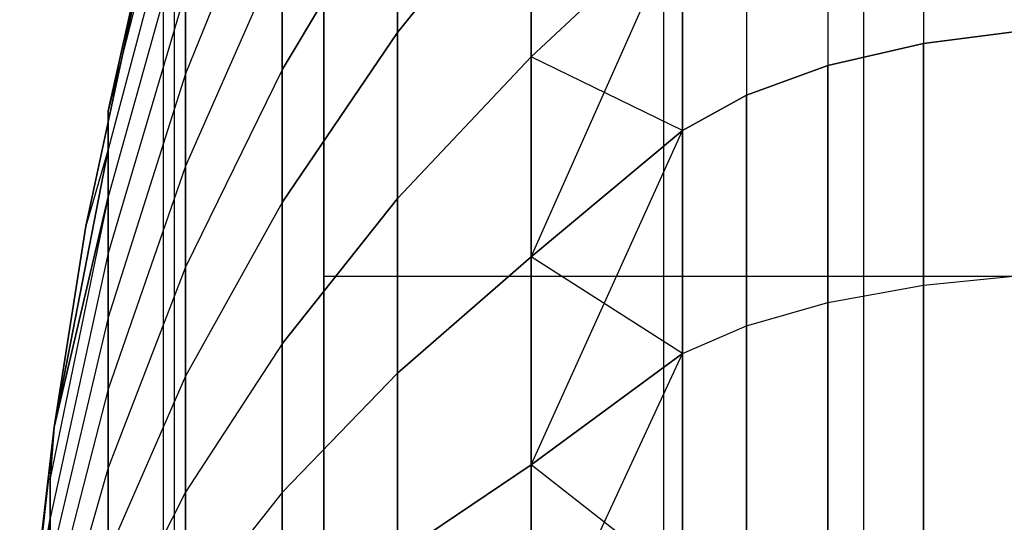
# Model space of a CAD drawing. Extents: x -18 to 18, y -209 to 194.
# Tile 56 of 108: x -16.541 to -15.598, y -44.476 to -43.994. Entities that reach past the tile are written whole.
import ezdxf

# ---------------------------------------------------------------- set-up
doc = ezdxf.new("R2010")
doc.units = 0
doc.header["$LTSCALE"] = 25.4
doc.layers.get('0').update_dxf_attribs({"linetype": 'CONTINUOUS'})

# ---------------------------------------------------------------- blocks, each defined once
blk = doc.blocks.new('PROFILE_FOCUS_15WB_STL')
at = {"color": 0}
for p, q in [((-16.40362, -207, -52.84861), (-16.40362, 191.99998, -52.84861)), ((-16.40362, -207, -52.84861), (-16.40362, 191.99998, -52.84861)), ((-16.39297, -207, -54.34482), (-16.39297, 191.99998, -54.34482)), ((-16.39297, -207, -56.65518), (-16.39297, 191.99998, -56.65518)), ((-16.39297, -207, -54.34482), (-16.39297, 191.99998, -54.34482)), ((-16.39297, -207, -56.65518), (-16.39297, 191.99998, -56.65518)), ((-15.92422, -207, -58.35409), (-15.92422, 191.99998, -58.35409)), ((-15.92422, -207, -58.35409), (-15.92422, 191.99998, -58.35409)), ((-15.73274, -207, -53.84534), (-15.73274, 191.99998, -53.84534)), ((-15.73274, -207, -53.84534), (-15.73274, 191.99998, -53.84534)), ((-15.73274, -207, -57.15466), (-15.73274, 191.99998, -57.15466)), ((-15.73274, -207, -57.15466), (-15.73274, 191.99998, -57.15466)), ((-16.25, -72, -10), (-16.25, 72, -10)), ((-16.25, -72, -10), (-16.25, 72, -10)), ((-16.25, -49.9, -21.1), (-16.25, -13.1, -21.1)), ((-16.25, -49.9, -21.1), (-16.25, -13.1, -21.1)), ((-16.25, -47.9, -33), (-16.25, -15.1, -33)), ((-16.25, -47.9, -33), (-16.25, -15.1, -33)), ((-16.25, -31.1, -21), (-16.25, -50, -21)), ((-16.25, -31.1, -21), (-16.25, -50, -21)), ((-16.25, -44.23959, -27.97397), (-16.25, -43.6, -27.69808)), ((-16.25, -43.6, -22.50192), (-16.25, -44.23959, -22.22603)), ((-16.25, -43.6, -22.50192), (-16.25, -44.23959, -22.22603)), ((-16.25, -44.23959, -27.97397), (-16.25, -43.6, -27.69808)), ((-16.38235, -43.79185, -25.54548), (-16.45652, -44.08129, -25.44692)), ((-16.38235, -43.79185, -25.54548), (-16.45652, -44.08129, -25.44692)), ((-16.38235, -43.79185, -24.65452), (-16.45652, -44.08129, -24.75308)), ((-16.38235, -43.79185, -24.65452), (-16.45652, -44.08129, -24.75308)), ((-15.6758, -43.7942, -27.52658), (-15.6758, -44.01698, -27.63387)), ((-15.6758, -43.7942, -27.52658), (-15.6758, -44.01698, -27.63387)), ((-15.6758, -43.7942, -22.67342), (-15.6758, -44.01698, -22.56614)), ((-15.6758, -43.7942, -22.67342), (-15.6758, -44.01698, -22.56614)), ((-16.47803, -44.19174, -25.43637), (-16.39601, -43.81048, -25.43064)), ((-16.39601, -43.81048, -24.76937), (-16.47803, -44.19174, -24.76363)), ((-16.39601, -43.81048, -25.43064), (-16.45652, -44.08129, -25.44692)), ((-16.45652, -44.08129, -24.75308), (-16.39601, -43.81048, -24.76937)), ((-16.28988, -43.81667, -26.18829), (-16.38235, -44.04603, -25.99379)), ((-16.28988, -43.81667, -26.18829), (-16.38235, -44.04603, -25.99379)), ((-16.28988, -43.81667, -24.01171), (-16.38235, -44.04603, -24.20621)), ((-16.28988, -43.81667, -24.01171), (-16.38235, -44.04603, -24.20621)), ((-15.76716, -43.81961, -27.47937), (-15.76716, -44.03804, -27.58457)), ((-15.76716, -43.81961, -27.47937), (-15.76716, -44.03804, -27.58457)), ((-15.76716, -43.81961, -22.72063), (-15.76716, -44.03804, -22.61543)), ((-15.76716, -43.81961, -22.72063), (-15.76716, -44.03804, -22.61543)), ((-16.38235, -43.83931, -25.66602), (-16.45652, -44.11825, -25.54078)), ((-16.38235, -43.83931, -25.66602), (-16.45652, -44.11825, -25.54078)), ((-16.38235, -43.83931, -24.53398), (-16.45652, -44.11825, -24.65921)), ((-16.38235, -43.83931, -24.53398), (-16.45652, -44.11825, -24.65921)), ((-16.05145, -43.84734, -26.98669), (-16.17945, -44.00631, -26.74725)), ((-16.05145, -43.84734, -26.98669), (-16.17945, -44.00631, -26.74725)), ((-16.17945, -44.00631, -23.45275), (-16.05145, -43.84734, -23.21331)), ((-16.17945, -44.00631, -23.45275), (-16.05145, -43.84734, -23.21331)), ((-16.05145, -43.84734, -26.98669), (-16.05145, -44.02951, -27.0957)), ((-16.05145, -44.02951, -23.1043), (-16.05145, -43.84734, -23.21331)), ((-16.05145, -43.84734, -26.98669), (-16.05145, -44.02951, -27.0957)), ((-16.05145, -44.02951, -23.1043), (-16.05145, -43.84734, -23.21331)), ((-16.17945, -43.85687, -26.6376), (-16.28988, -44.04209, -26.40849)), ((-16.17945, -43.85687, -26.6376), (-16.28988, -44.04209, -26.40849)), ((-16.28988, -44.04209, -23.7915), (-16.17945, -43.85687, -23.5624)), ((-16.28988, -44.04209, -23.7915), (-16.17945, -43.85687, -23.5624)), ((-16.17945, -43.85687, -26.6376), (-16.17945, -44.00631, -26.74725)), ((-16.17945, -44.00631, -23.45275), (-16.17945, -43.85687, -23.5624)), ((-16.17945, -43.85687, -26.6376), (-16.17945, -44.00631, -26.74725)), ((-16.17945, -44.00631, -23.45275), (-16.17945, -43.85687, -23.5624)), ((-15.84518, -43.85356, -27.41627), (-15.84518, -44.06621, -27.51867)), ((-15.84518, -43.85356, -27.41627), (-15.84518, -44.06621, -27.51867)), ((-15.84518, -43.85356, -22.78373), (-15.84518, -44.06621, -22.68133)), ((-15.84518, -43.85356, -22.78373), (-15.84518, -44.06621, -22.68133)), ((-16.05145, -44.2211, -27.18718), (-15.90635, -43.89455, -27.34011)), ((-16.05145, -44.2211, -27.18718), (-15.90635, -43.89455, -27.34011)), ((-16.05145, -44.02951, -27.0957), (-15.90635, -43.89455, -27.34011)), ((-16.05145, -44.02951, -27.0957), (-15.90635, -43.89455, -27.34011)), ((-15.90635, -43.89455, -22.85989), (-16.05145, -44.02951, -23.1043)), ((-15.90635, -43.89455, -22.85989), (-16.05145, -44.02951, -23.1043)), ((-15.90635, -43.89455, -27.34011), (-15.90635, -44.1002, -27.43915)), ((-15.90635, -44.1002, -22.76085), (-15.90635, -43.89455, -22.85989)), ((-15.90635, -43.89455, -27.34011), (-15.90635, -44.1002, -27.43915)), ((-15.90635, -44.1002, -22.76085), (-15.90635, -43.89455, -22.85989)), ((-16.38235, -43.89786, -25.78159), (-16.45652, -44.16384, -25.63078)), ((-16.38235, -43.89786, -25.78159), (-16.45652, -44.16384, -25.63078)), ((-16.38235, -43.89786, -24.41841), (-16.45652, -44.16384, -24.56922)), ((-16.38235, -43.89786, -24.41841), (-16.45652, -44.16384, -24.56922)), ((-16.28988, -43.92421, -26.30368), (-16.38235, -44.13435, -26.08855)), ((-16.28988, -43.92421, -26.30368), (-16.38235, -44.13435, -26.08855)), ((-16.28988, -43.92421, -23.89632), (-16.38235, -44.13435, -24.11145)), ((-16.28988, -43.92421, -23.89632), (-16.38235, -44.13435, -24.11145)), ((-16.28988, -43.92421, -26.30368), (-16.28988, -44.04209, -26.40849)), ((-16.28988, -44.04209, -23.7915), (-16.28988, -43.92421, -23.89632)), ((-16.28988, -43.92421, -26.30368), (-16.28988, -44.04209, -26.40849)), ((-16.28988, -44.04209, -23.7915), (-16.28988, -43.92421, -23.89632)), ((-16.38235, -43.96696, -25.89116), (-16.45652, -44.21766, -25.71611)), ((-16.38235, -43.96696, -25.89116), (-16.45652, -44.21766, -25.71611)), ((-16.38235, -43.96696, -24.30884), (-16.45652, -44.21766, -24.48389)), ((-16.38235, -43.96696, -24.30884), (-16.45652, -44.21766, -24.48389)), ((-16.38235, -43.96696, -25.89116), (-16.38235, -44.04603, -25.99379)), ((-16.38235, -44.04603, -24.20621), (-16.38235, -43.96696, -24.30884)), ((-16.38235, -43.96696, -25.89116), (-16.38235, -44.04603, -25.99379)), ((-16.38235, -44.04603, -24.20621), (-16.38235, -43.96696, -24.30884)), ((-16.17945, -44.00631, -26.74725), (-16.28988, -44.16927, -26.50181)), ((-16.17945, -44.00631, -26.74725), (-16.28988, -44.16927, -26.50181)), ((-16.28988, -44.16927, -23.69819), (-16.17945, -44.00631, -23.45275)), ((-16.28988, -44.16927, -23.69819), (-16.17945, -44.00631, -23.45275)), ((-16.17945, -44.00631, -26.74725), (-16.17945, -44.16537, -26.84242)), ((-16.17945, -44.16537, -23.35758), (-16.17945, -44.00631, -23.45275)), ((-16.17945, -44.00631, -26.74725), (-16.17945, -44.16537, -26.84242)), ((-16.17945, -44.16537, -23.35758), (-16.17945, -44.00631, -23.45275)), ((-15.57519, -44.00394, -27.66436), (-15.6758, -44.01698, -27.63387)), ((-15.6758, -44.01698, -22.56614), (-15.57519, -44.00394, -22.53564)), ((-15.6758, -44.01698, -22.56614), (-15.57519, -44.00394, -22.53564)), ((-15.57519, -44.00394, -27.66436), (-15.6758, -44.01698, -27.63387)), ((-15.6758, -44.01698, -27.63387), (-15.76716, -44.03804, -27.58457)), ((-15.76716, -44.03804, -22.61543), (-15.6758, -44.01698, -22.56614)), ((-15.76716, -44.03804, -22.61543), (-15.6758, -44.01698, -22.56614)), ((-15.6758, -44.01698, -27.63387), (-15.76716, -44.03804, -27.58457)), ((-15.6758, -44.24847, -22.47925), (-15.6758, -44.01698, -22.56614)), ((-15.6758, -44.24847, -22.47925), (-15.6758, -44.01698, -22.56614)), ((-15.6758, -44.01698, -27.63387), (-15.6758, -44.24847, -27.72075)), ((-15.6758, -44.01698, -27.63387), (-15.6758, -44.24847, -27.72075)), ((-16.05145, -44.02951, -27.0957), (-16.17945, -44.16537, -26.84242)), ((-16.05145, -44.02951, -27.0957), (-16.17945, -44.16537, -26.84242)), ((-16.17945, -44.16537, -23.35758), (-16.05145, -44.02951, -23.1043)), ((-16.17945, -44.16537, -23.35758), (-16.05145, -44.02951, -23.1043)), ((-16.05145, -44.02951, -27.0957), (-16.05145, -44.2211, -27.18718)), ((-16.05145, -44.2211, -23.01282), (-16.05145, -44.02951, -23.1043)), ((-16.05145, -44.02951, -27.0957), (-16.05145, -44.2211, -27.18718)), ((-15.90635, -44.1002, -22.76085), (-16.05145, -44.02951, -23.1043)), ((-16.05145, -44.2211, -23.01282), (-16.05145, -44.02951, -23.1043)), ((-15.90635, -44.1002, -22.76085), (-16.05145, -44.02951, -23.1043)), ((-15.76716, -44.03804, -27.58457), (-15.84518, -44.06621, -27.51867)), ((-15.84518, -44.06621, -22.68133), (-15.76716, -44.03804, -22.61543)), ((-15.84518, -44.06621, -22.68133), (-15.76716, -44.03804, -22.61543)), ((-15.76716, -44.03804, -27.58457), (-15.84518, -44.06621, -27.51867)), ((-15.76716, -44.26503, -22.53024), (-15.76716, -44.03804, -22.61543)), ((-15.76716, -44.26503, -22.53024), (-15.76716, -44.03804, -22.61543)), ((-15.76716, -44.03804, -27.58457), (-15.76716, -44.26503, -27.66976)), ((-15.76716, -44.03804, -27.58457), (-15.76716, -44.26503, -27.66976)), ((-16.38235, -44.04603, -25.99379), (-16.45652, -44.27923, -25.79603)), ((-16.38235, -44.04603, -25.99379), (-16.45652, -44.27923, -25.79603)), ((-16.38235, -44.04603, -24.20621), (-16.45652, -44.27923, -24.40397)), ((-16.38235, -44.04603, -24.20621), (-16.45652, -44.27923, -24.40397)), ((-16.28988, -44.04209, -26.40849), (-16.38235, -44.23117, -26.17463)), ((-16.28988, -44.04209, -26.40849), (-16.38235, -44.23117, -26.17463)), ((-16.28988, -44.04209, -23.7915), (-16.38235, -44.23117, -24.02537)), ((-16.28988, -44.04209, -23.7915), (-16.38235, -44.23117, -24.02537)), ((-16.38235, -44.04603, -25.99379), (-16.38235, -44.13435, -26.08855)), ((-16.38235, -44.13435, -24.11145), (-16.38235, -44.04603, -24.20621)), ((-16.38235, -44.04603, -25.99379), (-16.38235, -44.13435, -26.08855)), ((-16.38235, -44.13435, -24.11145), (-16.38235, -44.04603, -24.20621)), ((-16.28988, -44.04209, -26.40849), (-16.28988, -44.16927, -26.50181)), ((-16.28988, -44.16927, -23.69819), (-16.28988, -44.04209, -23.7915)), ((-16.28988, -44.04209, -26.40849), (-16.28988, -44.16927, -26.50181)), ((-16.28988, -44.16927, -23.69819), (-16.28988, -44.04209, -23.7915)), ((-15.84518, -44.06621, -27.51867), (-15.90635, -44.1002, -27.43915)), ((-15.90635, -44.1002, -22.76085), (-15.84518, -44.06621, -22.68133)), ((-15.90635, -44.1002, -22.76085), (-15.84518, -44.06621, -22.68133)), ((-15.84518, -44.06621, -27.51867), (-15.90635, -44.1002, -27.43915)), ((-15.84518, -44.28718, -22.59839), (-15.84518, -44.06621, -22.68133)), ((-15.84518, -44.28718, -22.59839), (-15.84518, -44.06621, -22.68133)), ((-15.84518, -44.06621, -27.51867), (-15.84518, -44.28718, -27.6016)), ((-15.84518, -44.06621, -27.51867), (-15.84518, -44.28718, -27.6016)), ((-16.45652, -44.08129, -25.44692), (-16.45652, -44.11825, -25.54078)), ((-16.45652, -44.11825, -24.65921), (-16.45652, -44.08129, -24.75308)), ((-16.05145, -44.4204, -27.26031), (-15.90635, -44.1002, -27.43915)), ((-16.05145, -44.4204, -27.26031), (-15.90635, -44.1002, -27.43915)), ((-16.05145, -44.2211, -27.18718), (-15.90635, -44.1002, -27.43915)), ((-16.05145, -44.2211, -27.18718), (-15.90635, -44.1002, -27.43915)), ((-15.90635, -44.1002, -22.76085), (-16.05145, -44.2211, -23.01282)), ((-15.90635, -44.1002, -22.76085), (-16.05145, -44.2211, -23.01282)), ((-15.90635, -44.1002, -27.43915), (-15.90635, -44.3139, -27.51935)), ((-15.90635, -44.3139, -22.68065), (-15.90635, -44.1002, -22.76085)), ((-15.90635, -44.3139, -22.68065), (-15.90635, -44.1002, -22.76085)), ((-15.90635, -44.1002, -27.43915), (-15.90635, -44.3139, -27.51935)), ((-16.50833, -44.38441, -24.76151), (-16.45652, -44.11825, -24.65921)), ((-16.50833, -44.38441, -24.76151), (-16.45652, -44.11825, -24.65921)), ((-16.45652, -44.11825, -25.54078), (-16.50833, -44.38441, -25.43849)), ((-16.45652, -44.11825, -25.54078), (-16.50833, -44.38441, -25.43849)), ((-16.45652, -44.11825, -24.65921), (-16.47803, -44.19174, -24.76363)), ((-16.45652, -44.11825, -25.54078), (-16.47803, -44.19174, -25.43637)), ((-16.45652, -44.16384, -24.56922), (-16.45652, -44.11825, -24.65921)), ((-16.45652, -44.11825, -25.54078), (-16.45652, -44.16384, -25.63078)), ((-16.45652, -44.11825, -25.54078), (-16.45652, -44.16384, -25.63078)), ((-16.45652, -44.16384, -24.56922), (-16.45652, -44.11825, -24.65921)), ((-16.38235, -44.13435, -26.08855), (-16.45652, -44.34801, -25.86983)), ((-16.38235, -44.13435, -26.08855), (-16.45652, -44.34801, -25.86983)), ((-16.38235, -44.13435, -24.11145), (-16.45652, -44.34801, -24.33017)), ((-16.38235, -44.13435, -24.11145), (-16.45652, -44.34801, -24.33017)), ((-16.38235, -44.13435, -26.08855), (-16.38235, -44.23117, -26.17463)), ((-16.38235, -44.23117, -24.02537), (-16.38235, -44.13435, -24.11145)), ((-16.38235, -44.13435, -26.08855), (-16.38235, -44.23117, -26.17463)), ((-16.38235, -44.23117, -24.02537), (-16.38235, -44.13435, -24.11145)), ((-16.45652, -44.16384, -25.63078), (-16.51213, -44.43323, -25.47804)), ((-16.45652, -44.16384, -25.63078), (-16.51213, -44.43323, -25.47804)), ((-16.45652, -44.16384, -24.56922), (-16.51213, -44.43323, -24.72196)), ((-16.45652, -44.16384, -24.56922), (-16.51213, -44.43323, -24.72196)), ((-16.50833, -44.38441, -24.76151), (-16.45652, -44.16384, -24.56922)), ((-16.45652, -44.16384, -25.63078), (-16.50833, -44.38441, -25.43849)), ((-16.45652, -44.16384, -25.63078), (-16.50833, -44.38441, -25.43849)), ((-16.50833, -44.38441, -24.76151), (-16.45652, -44.16384, -24.56922)), ((-16.45652, -44.16384, -25.63078), (-16.45652, -44.21766, -25.71611)), ((-16.45652, -44.21766, -24.48389), (-16.45652, -44.16384, -24.56922)), ((-16.45652, -44.16384, -25.63078), (-16.45652, -44.21766, -25.71611)), ((-16.45652, -44.21766, -24.48389), (-16.45652, -44.16384, -24.56922)), ((-16.28988, -44.16927, -26.50181), (-16.38235, -44.33562, -26.25127)), ((-16.28988, -44.16927, -26.50181), (-16.38235, -44.33562, -26.25127)), ((-16.28988, -44.16927, -23.69819), (-16.38235, -44.33562, -23.94873)), ((-16.28988, -44.16927, -23.69819), (-16.38235, -44.33562, -23.94873)), ((-16.17945, -44.16537, -26.84242), (-16.28988, -44.30463, -26.58281)), ((-16.17945, -44.16537, -26.84242), (-16.28988, -44.30463, -26.58281)), ((-16.28988, -44.30463, -23.6172), (-16.17945, -44.16537, -23.35758)), ((-16.28988, -44.30463, -23.6172), (-16.17945, -44.16537, -23.35758)), ((-16.28988, -44.16927, -26.50181), (-16.28988, -44.30463, -26.58281)), ((-16.28988, -44.30463, -23.6172), (-16.28988, -44.16927, -23.69819)), ((-16.28988, -44.16927, -26.50181), (-16.28988, -44.30463, -26.58281)), ((-16.28988, -44.30463, -23.6172), (-16.28988, -44.16927, -23.69819)), ((-16.17945, -44.16537, -26.84242), (-16.17945, -44.33264, -26.92229)), ((-16.17945, -44.33264, -23.27771), (-16.17945, -44.16537, -23.35758)), ((-16.17945, -44.16537, -26.84242), (-16.17945, -44.33264, -26.92229)), ((-16.17945, -44.33264, -23.27771), (-16.17945, -44.16537, -23.35758)), ((-16.47803, -44.19174, -24.76363), (-16.50833, -44.38441, -24.76151)), ((-16.50833, -44.38441, -25.43849), (-16.47803, -44.19174, -25.43637)), ((-16.50833, -44.38441, -25.43849), (-16.47803, -44.19174, -25.43637)), ((-16.47803, -44.19174, -24.76363), (-16.50833, -44.38441, -24.76151)), ((-16.45652, -44.21766, -25.71611), (-16.51213, -44.47156, -25.53882)), ((-16.45652, -44.21766, -25.71611), (-16.51213, -44.47156, -25.53882)), ((-16.45652, -44.21766, -24.48389), (-16.51213, -44.47156, -24.66118)), ((-16.45652, -44.21766, -24.48389), (-16.51213, -44.47156, -24.66118)), ((-16.45652, -44.21766, -25.71611), (-16.45652, -44.27923, -25.79603)), ((-16.45652, -44.27923, -24.40397), (-16.45652, -44.21766, -24.48389)), ((-16.45652, -44.21766, -25.71611), (-16.45652, -44.27923, -25.79603)), ((-16.45652, -44.27923, -24.40397), (-16.45652, -44.21766, -24.48389)), ((-16.05145, -44.2211, -27.18718), (-16.17945, -44.33264, -26.92229)), ((-16.05145, -44.2211, -27.18718), (-16.17945, -44.33264, -26.92229)), ((-16.17945, -44.33264, -23.27771), (-16.05145, -44.2211, -23.01282)), ((-16.17945, -44.33264, -23.27771), (-16.05145, -44.2211, -23.01282)), ((-16.05145, -44.2211, -27.18718), (-16.05145, -44.4204, -27.26031)), ((-16.05145, -44.4204, -22.93969), (-16.05145, -44.2211, -23.01282)), ((-16.05145, -44.2211, -27.18718), (-16.05145, -44.4204, -27.26031)), ((-15.90635, -44.3139, -22.68065), (-16.05145, -44.2211, -23.01282)), ((-16.05145, -44.4204, -22.93969), (-16.05145, -44.2211, -23.01282)), ((-15.90635, -44.3139, -22.68065), (-16.05145, -44.2211, -23.01282)), ((-16.38235, -44.23117, -26.17463), (-16.45652, -44.4234, -25.93686)), ((-16.38235, -44.23117, -26.17463), (-16.45652, -44.4234, -25.93686)), ((-16.38235, -44.23117, -24.02537), (-16.45652, -44.4234, -24.26314)), ((-16.38235, -44.23117, -24.02537), (-16.45652, -44.4234, -24.26314)), ((-16.38235, -44.23117, -26.17463), (-16.38235, -44.33562, -26.25127)), ((-16.38235, -44.33562, -23.94873), (-16.38235, -44.23117, -24.02537)), ((-16.38235, -44.23117, -26.17463), (-16.38235, -44.33562, -26.25127)), ((-16.38235, -44.33562, -23.94873), (-16.38235, -44.23117, -24.02537)), ((-16.25, -44.92556, -28.09492), (-16.25, -44.23959, -27.97397)), ((-16.25, -44.23959, -22.22603), (-16.25, -44.92556, -22.10508)), ((-16.25, -44.23959, -22.22603), (-16.25, -44.92556, -22.10508)), ((-16.25, -44.23959, -22.22603), (-3.25, -44.23959, -22.22603)), ((-16.25, -44.23959, -22.22603), (-3.25, -44.23959, -22.22603)), ((-16.25, -44.23959, -27.97397), (-3.25, -44.23959, -27.97397)), ((-16.25, -44.23959, -27.97397), (-3.25, -44.23959, -27.97397)), ((-16.25, -44.92556, -28.09492), (-16.25, -44.23959, -27.97397)), ((-15.6758, -44.24847, -22.47925), (-15.57519, -44.23822, -22.44771)), ((-15.6758, -44.24847, -22.47925), (-15.57519, -44.23822, -22.44771)), ((-15.6758, -44.24847, -27.72075), (-15.57519, -44.23822, -27.75229)), ((-15.6758, -44.24847, -27.72075), (-15.57519, -44.23822, -27.75229)), ((-15.76716, -44.26503, -22.53024), (-15.6758, -44.24847, -22.47925)), ((-15.76716, -44.26503, -22.53024), (-15.6758, -44.24847, -22.47925)), ((-15.76716, -44.26503, -27.66976), (-15.6758, -44.24847, -27.72075)), ((-15.76716, -44.26503, -27.66976), (-15.6758, -44.24847, -27.72075)), ((-15.6758, -44.48682, -22.41347), (-15.6758, -44.24847, -22.47925)), ((-15.6758, -44.48682, -22.41347), (-15.6758, -44.24847, -22.47925)), ((-15.6758, -44.24847, -27.72075), (-15.6758, -44.48682, -27.78653)), ((-15.6758, -44.24847, -27.72075), (-15.6758, -44.48682, -27.78653)), ((-15.84518, -44.28718, -22.59839), (-15.76716, -44.26503, -22.53024)), ((-15.84518, -44.28718, -22.59839), (-15.76716, -44.26503, -22.53024)), ((-15.84518, -44.28718, -27.6016), (-15.76716, -44.26503, -27.66976)), ((-15.84518, -44.28718, -27.6016), (-15.76716, -44.26503, -27.66976)), ((-15.76716, -44.49875, -22.46574), (-15.76716, -44.26503, -22.53024)), ((-15.76716, -44.49875, -22.46574), (-15.76716, -44.26503, -22.53024)), ((-15.76716, -44.26503, -27.66976), (-15.76716, -44.49875, -27.73426)), ((-15.76716, -44.26503, -27.66976), (-15.76716, -44.49875, -27.73426)), ((-16.45652, -44.27923, -25.79603), (-16.51213, -44.51542, -25.59574)), ((-16.45652, -44.27923, -25.79603), (-16.51213, -44.51542, -25.59574)), ((-16.45652, -44.27923, -24.40397), (-16.51213, -44.51542, -24.60426)), ((-16.45652, -44.27923, -24.40397), (-16.51213, -44.51542, -24.60426)), ((-16.45652, -44.27923, -25.79603), (-16.45652, -44.34801, -25.86983)), ((-16.45652, -44.34801, -24.33017), (-16.45652, -44.27923, -24.40397)), ((-16.45652, -44.27923, -25.79603), (-16.45652, -44.34801, -25.86983)), ((-16.45652, -44.34801, -24.33017), (-16.45652, -44.27923, -24.40397)), ((-15.90635, -44.3139, -22.68065), (-15.84518, -44.28718, -22.59839)), ((-15.90635, -44.3139, -22.68065), (-15.84518, -44.28718, -22.59839)), ((-15.90635, -44.3139, -27.51935), (-15.84518, -44.28718, -27.6016)), ((-15.90635, -44.3139, -27.51935), (-15.84518, -44.28718, -27.6016)), ((-15.84518, -44.51469, -22.5356), (-15.84518, -44.28718, -22.59839)), ((-15.84518, -44.51469, -22.5356), (-15.84518, -44.28718, -22.59839)), ((-15.84518, -44.28718, -27.6016), (-15.84518, -44.51469, -27.66439)), ((-15.84518, -44.28718, -27.6016), (-15.84518, -44.51469, -27.66439)), ((-16.28988, -44.30463, -26.58281), (-16.38235, -44.44678, -26.31779)), ((-16.28988, -44.30463, -26.58281), (-16.38235, -44.44678, -26.31779)), ((-16.28988, -44.30463, -23.6172), (-16.38235, -44.44678, -23.88221)), ((-16.28988, -44.30463, -23.6172), (-16.38235, -44.44678, -23.88221)), ((-16.28988, -44.30463, -26.58281), (-16.28988, -44.44698, -26.65077)), ((-16.28988, -44.44698, -23.54923), (-16.28988, -44.30463, -23.6172)), ((-16.28988, -44.30463, -26.58281), (-16.28988, -44.44698, -26.65077)), ((-16.28988, -44.44698, -23.54923), (-16.28988, -44.30463, -23.6172)), ((-16.05145, -44.62568, -27.31445), (-15.90635, -44.3139, -27.51935)), ((-16.05145, -44.62568, -27.31445), (-15.90635, -44.3139, -27.51935)), ((-16.05145, -44.4204, -27.26031), (-15.90635, -44.3139, -27.51935)), ((-16.05145, -44.4204, -27.26031), (-15.90635, -44.3139, -27.51935)), ((-15.90635, -44.3139, -22.68065), (-16.05145, -44.4204, -22.93969)), ((-15.90635, -44.3139, -22.68065), (-16.05145, -44.4204, -22.93969)), ((-15.90635, -44.3139, -27.51935), (-15.90635, -44.53394, -27.58008)), ((-15.90635, -44.53394, -22.61992), (-15.90635, -44.3139, -22.68065)), ((-15.90635, -44.53394, -22.61992), (-15.90635, -44.3139, -22.68065)), ((-15.90635, -44.3139, -27.51935), (-15.90635, -44.53394, -27.58008)), ((-16.38235, -44.33562, -26.25127), (-16.45652, -44.50474, -25.99654)), ((-16.38235, -44.33562, -26.25127), (-16.45652, -44.50474, -25.99654)), ((-16.38235, -44.33562, -23.94873), (-16.45652, -44.50474, -24.20346)), ((-16.38235, -44.33562, -23.94873), (-16.45652, -44.50474, -24.20346)), ((-16.38235, -44.33562, -26.25127), (-16.38235, -44.44678, -26.31779)), ((-16.38235, -44.44678, -23.88221), (-16.38235, -44.33562, -23.94873)), ((-16.38235, -44.33562, -26.25127), (-16.38235, -44.44678, -26.31779)), ((-16.38235, -44.44678, -23.88221), (-16.38235, -44.33562, -23.94873)), ((-16.17945, -44.33264, -26.92229), (-16.28988, -44.44698, -26.65077)), ((-16.17945, -44.33264, -26.92229), (-16.28988, -44.44698, -26.65077)), ((-16.28988, -44.44698, -23.54923), (-16.17945, -44.33264, -23.27771)), ((-16.28988, -44.44698, -23.54923), (-16.17945, -44.33264, -23.27771)), ((-16.17945, -44.33264, -26.92229), (-16.17945, -44.50665, -26.98614)), ((-16.17945, -44.50665, -23.21386), (-16.17945, -44.33264, -23.27771)), ((-16.17945, -44.33264, -26.92229), (-16.17945, -44.50665, -26.98614)), ((-16.17945, -44.50665, -23.21386), (-16.17945, -44.33264, -23.27771)), ((-16.45652, -44.34801, -25.86983), (-16.51213, -44.5644, -25.6483)), ((-16.45652, -44.34801, -25.86983), (-16.51213, -44.5644, -25.6483)), ((-16.45652, -44.34801, -24.33017), (-16.51213, -44.5644, -24.5517)), ((-16.45652, -44.34801, -24.33017), (-16.51213, -44.5644, -24.5517)), ((-16.45652, -44.34801, -25.86983), (-16.45652, -44.4234, -25.93686)), ((-16.45652, -44.4234, -24.26314), (-16.45652, -44.34801, -24.33017)), ((-16.45652, -44.34801, -25.86983), (-16.45652, -44.4234, -25.93686)), ((-16.45652, -44.4234, -24.26314), (-16.45652, -44.34801, -24.33017)), ((-16.50833, -44.38441, -24.76151), (-16.54126, -44.68787, -24.75921)), ((-16.53419, -44.60647, -25.4403), (-16.50833, -44.38441, -25.43849)), ((-16.50833, -44.38441, -25.43849), (-16.51213, -44.43323, -25.47804)), ((-16.50833, -44.38441, -24.76151), (-16.51213, -44.43323, -24.72196)), ((-16.45652, -44.4234, -25.93686), (-16.51213, -44.6181, -25.69605)), ((-16.45652, -44.4234, -25.93686), (-16.51213, -44.6181, -25.69605)), ((-16.45652, -44.4234, -24.26314), (-16.51213, -44.6181, -24.50395)), ((-16.45652, -44.4234, -24.26314), (-16.51213, -44.6181, -24.50395)), ((-16.45652, -44.4234, -25.93686), (-16.45652, -44.50474, -25.99654)), ((-16.45652, -44.50474, -24.20346), (-16.45652, -44.4234, -24.26314)), ((-16.45652, -44.4234, -25.93686), (-16.45652, -44.50474, -25.99654)), ((-16.45652, -44.50474, -24.20346), (-16.45652, -44.4234, -24.26314)), ((-16.05145, -44.4204, -27.26031), (-16.17945, -44.50665, -26.98614)), ((-16.05145, -44.4204, -27.26031), (-16.17945, -44.50665, -26.98614)), ((-16.17945, -44.50665, -23.21386), (-16.05145, -44.4204, -22.93969)), ((-16.17945, -44.50665, -23.21386), (-16.05145, -44.4204, -22.93969)), ((-16.05145, -44.4204, -27.26031), (-16.05145, -44.62568, -27.31445)), ((-16.05145, -44.62568, -22.88555), (-16.05145, -44.4204, -22.93969)), ((-16.05145, -44.4204, -27.26031), (-16.05145, -44.62568, -27.31445)), ((-15.90635, -44.53394, -22.61992), (-16.05145, -44.4204, -22.93969)), ((-16.05145, -44.62568, -22.88555), (-16.05145, -44.4204, -22.93969)), ((-15.90635, -44.53394, -22.61992), (-16.05145, -44.4204, -22.93969)), ((-16.51213, -44.43323, -25.47804), (-16.51213, -44.47156, -25.53882)), ((-16.51213, -44.47156, -24.66118), (-16.51213, -44.43323, -24.72196)), ((-16.38235, -44.44678, -26.31779), (-16.45652, -44.59131, -26.04835)), ((-16.38235, -44.44678, -26.31779), (-16.45652, -44.59131, -26.04835)), ((-16.38235, -44.44678, -23.88221), (-16.45652, -44.59131, -24.15166)), ((-16.38235, -44.44678, -23.88221), (-16.45652, -44.59131, -24.15166)), ((-16.38235, -44.44678, -26.31779), (-16.38235, -44.56369, -26.37361)), ((-16.38235, -44.56369, -23.82639), (-16.38235, -44.44678, -23.88221)), ((-16.38235, -44.44678, -26.31779), (-16.38235, -44.56369, -26.37361)), ((-16.38235, -44.56369, -23.82639), (-16.38235, -44.44678, -23.88221)), ((-16.28988, -44.44698, -26.65077), (-16.38235, -44.56369, -26.37361)), ((-16.28988, -44.44698, -26.65077), (-16.38235, -44.56369, -26.37361)), ((-16.28988, -44.44698, -23.54923), (-16.38235, -44.56369, -23.82639)), ((-16.28988, -44.44698, -23.54923), (-16.38235, -44.56369, -23.82639)), ((-16.28988, -44.44698, -26.65077), (-16.28988, -44.59506, -26.70511)), ((-16.28988, -44.59506, -23.49489), (-16.28988, -44.44698, -23.54923)), ((-16.28988, -44.44698, -26.65077), (-16.28988, -44.59506, -26.70511)), ((-16.28988, -44.59506, -23.49489), (-16.28988, -44.44698, -23.54923)), ((-16.51213, -44.47156, -24.66118), (-16.54126, -44.68787, -24.75921)), ((-16.53419, -44.60647, -25.4403), (-16.51213, -44.47156, -25.53882)), ((-16.51213, -44.51542, -24.60426), (-16.51213, -44.47156, -24.66118)), ((-16.51213, -44.47156, -25.53882), (-16.51213, -44.51542, -25.59574)), ((-16.51213, -44.47156, -25.53882), (-16.51213, -44.51542, -25.59574)), ((-16.51213, -44.51542, -24.60426), (-16.51213, -44.47156, -24.66118))]:
    blk.add_line(p, q, dxfattribs=at)

msp = doc.modelspace()

# ---------------------------------------------------------------- block references
at = {"color": 0}
msp.add_blockref('PROFILE_FOCUS_15WB_STL', (0, 0), dxfattribs=at)

doc.saveas('drawing.dxf')
